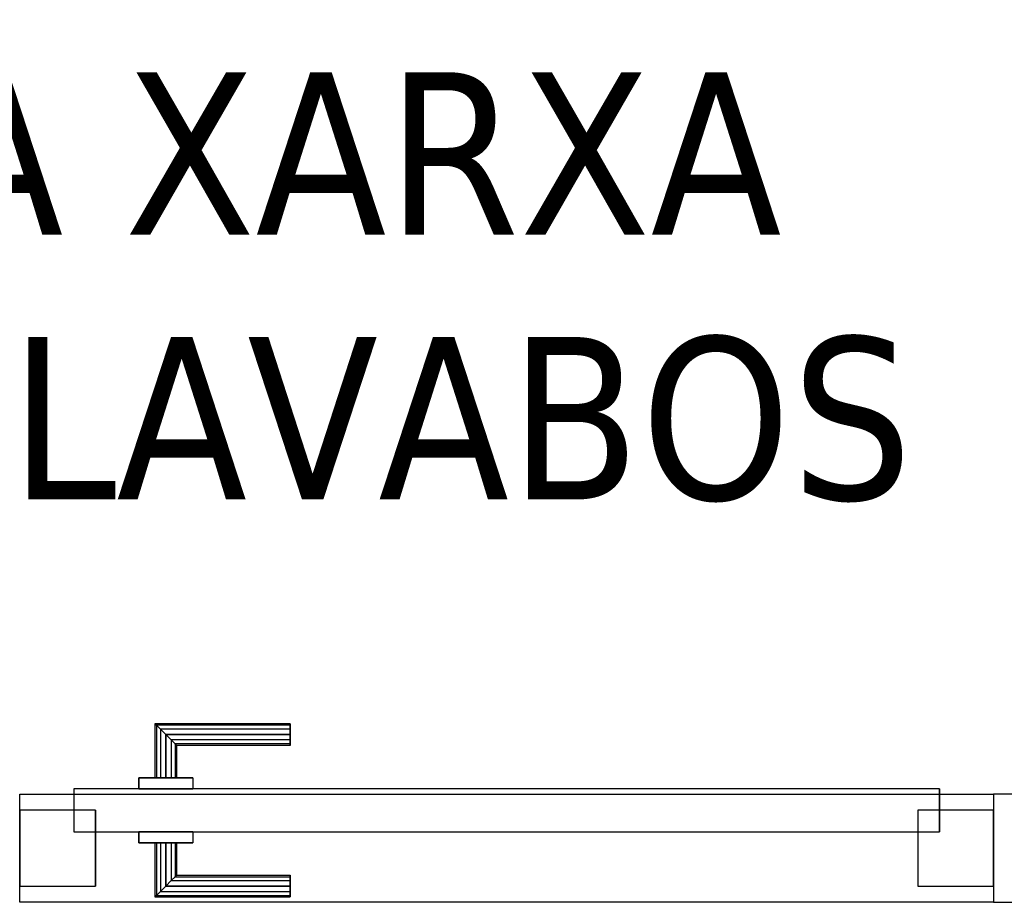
# Model space of a CAD drawing. Header units: metres. Extents: x 391.1 to 430.4, y 12.7 to 28.4.
# Tile 96 of 169: x 406.356 to 407.266, y 25.951 to 26.766. Entities that reach past the tile are written whole.
import ezdxf

# ---------------------------------------------------------------- set-up
doc = ezdxf.new("R2010")
doc.units = ezdxf.units.M
doc.layers.add('01_CARPINTERIA', color=5, linetype='Continuous', lineweight=25, true_color=0x0000ff)
for name, color, linetype, lineweight in [('A-GENM-____-OTLN', 7, 'Continuous', 18), ('A-WALL-____-MCUT', 7, 'Continuous', 25), ('A-WALL-____-OTLN', 7, 'Continuous', 25), ('G-____-____-TEXT', 7, 'Continuous', 30)]:
    doc.layers.add(name, color=color, linetype=linetype, lineweight=lineweight)
doc.styles.add('Tahoma_2', font='tahoma.ttf', dxfattribs={"height": 0.15})

# ---------------------------------------------------------------- blocks, each defined once
blk = doc.blocks.new('Family - Envans PB-155407-02_CLI_AIRE_P0')
at = {"layer": 'A-WALL-____-OTLN', "color": 253, "true_color": 0xaaaaaa}
for p, q in [((0, 0.1), (0.9, 0.1)), ((0, 0), (0, 0.1)), ((0, 0.1), (0.9, 0.1)), ((0, 0), (0, 0.1)), ((0.9, 0.1), (0.9, 0)), ((0.9, 0.1), (0.9, 0)), ((0.9, 0), (0, 0)), ((0.9, 0), (0, 0))]:
    blk.add_line(p, q, dxfattribs=at)
at = {"layer": 'A-WALL-____-OTLN', "color": 253, "lineweight": 18, "true_color": 0xaaaaaa}
blk.add_line((0, 0), (0.9, 0), dxfattribs=at)
blk = doc.blocks.new('Family - Vano de puerta PB-155409-02_CLI_AIRE_P0')
at = {"layer": 'A-GENM-____-OTLN', "color": 253, "true_color": 0xaaaaaa}
for p, q in [((406.35645, 26.05078), (406.35645, 25.95078)), ((407.25645, 26.05078), (406.35645, 26.05078)), ((406.35645, 26.05078), (406.35645, 25.95078)), ((406.35645, 26.05078), (407.25645, 26.05078)), ((407.25645, 25.95078), (407.25645, 26.05078)), ((407.25645, 26.05078), (407.25645, 25.95078)), ((406.35645, 25.95078), (407.25645, 25.95078)), ((407.25645, 25.95078), (406.35645, 25.95078))]:
    blk.add_line(p, q, dxfattribs=at)
blk = doc.blocks.new('Family - Envans PB-155615-02_CLI_AIRE_P0')
at = {"layer": 'A-WALL-____-MCUT', "color": 253, "true_color": 0xaaaaaa}
for p, q in [((1.67153, 0.1), (0, 0.1)), ((0, 0.1), (0, 0)), ((1.67153, 0), (1.67153, 0.1)), ((0, 0), (1.67153, 0))]:
    blk.add_line(p, q, dxfattribs=at)
at = {"layer": 'A-WALL-____-OTLN', "color": 253, "true_color": 0xaaaaaa}
for p, q in [((1.67153, 0.1), (0, 0.1)), ((0, 0.1), (0, 0)), ((1.67153, 0), (1.67153, 0.1)), ((0, 0), (1.67153, 0))]:
    blk.add_line(p, q, dxfattribs=at)
at = {"layer": 'A-WALL-____-OTLN', "color": 253, "lineweight": 18, "true_color": 0xaaaaaa}
blk.add_line((0, 0), (1.67153, 0), dxfattribs=at)
blk = doc.blocks.new('Family - LONDR55-XX_ZZ-ARQ-CAA-M3D-Londres55-155897-02_CLI_AIRE_P0')
at = {"layer": '01_CARPINTERIA', "color": 161, "true_color": 0xaaaaff}
for p, q in [((0.12634, 0.14866), (0.125, 0.15)), ((0.125, 0.15), (0.125, 0.1)), ((0.125, 0.15), (0.12634, 0.14866)), ((0.25, 0.15), (0.125, 0.15)), ((0.13, 0.145), (0.12634, 0.14866)), ((0.12634, 0.14866), (0.12634, 0.1)), ((0.12634, 0.14866), (0.12634, 0.1)), ((0.12634, 0.14866), (0.13, 0.145)), ((0.25, 0.14866), (0.12634, 0.14866)), ((0.25, 0.14866), (0.12634, 0.14866)), ((0.25, 0.14866), (0.25, 0.15)), ((0.25, 0.15), (0.25, 0.14866)), ((0.25, 0.145), (0.25, 0.14866)), ((0.25, 0.14866), (0.25, 0.145)), ((0.135, 0.14), (0.13, 0.145)), ((0.13, 0.145), (0.13, 0.1)), ((0.13, 0.145), (0.13, 0.1)), ((0.13, 0.145), (0.135, 0.14)), ((0.25, 0.145), (0.13, 0.145)), ((0.25, 0.145), (0.13, 0.145)), ((0.135, 0.1), (0.135, 0.14)), ((0.135, 0.14), (0.135, 0.1)), ((0.135, 0.14), (0.14, 0.135)), ((0.14, 0.135), (0.135, 0.14)), ((0.135, 0.14), (0.25, 0.14)), ((0.25, 0.14), (0.135, 0.14)), ((0.25, 0.145), (0.25, 0.14)), ((0.25, 0.14), (0.25, 0.145)), ((0.25, 0.14), (0.25, 0.135)), ((0.25, 0.135), (0.25, 0.14)), ((0.14, 0.135), (0.14, 0.1)), ((0.14, 0.135), (0.14366, 0.13134)), ((0.14366, 0.13134), (0.14, 0.135)), ((0.14, 0.135), (0.14, 0.1)), ((0.25, 0.135), (0.14, 0.135)), ((0.25, 0.135), (0.14, 0.135)), ((0.14366, 0.13134), (0.14366, 0.1)), ((0.14366, 0.13134), (0.145, 0.13)), ((0.145, 0.13), (0.14366, 0.13134)), ((0.14366, 0.13134), (0.14366, 0.1)), ((0.25, 0.13134), (0.14366, 0.13134)), ((0.25, 0.13134), (0.14366, 0.13134)), ((0.145, 0.13), (0.145, 0.1)), ((0.25, 0.13), (0.145, 0.13)), ((0.25, 0.135), (0.25, 0.13134)), ((0.25, 0.13134), (0.25, 0.135)), ((0.25, 0.13134), (0.25, 0.13)), ((0.25, 0.13), (0.25, 0.13134)), ((0.16, 0.1), (0.11, 0.1)), ((0.11, 0.1), (0.16, 0.1)), ((0.11, 0.1), (0.11, 0.09)), ((0.11, 0.09), (0.11, 0.1)), ((0.12634, 0.1), (0.125, 0.1)), ((0.125, 0.1), (0.12634, 0.1)), ((0.13, 0.1), (0.12634, 0.1)), ((0.12634, 0.1), (0.13, 0.1)), ((0.135, 0.1), (0.13, 0.1)), ((0.13, 0.1), (0.135, 0.1)), ((0.14, 0.1), (0.135, 0.1)), ((0.135, 0.1), (0.14, 0.1)), ((0.14, 0.1), (0.14366, 0.1)), ((0.14366, 0.1), (0.14, 0.1)), ((0.14366, 0.1), (0.145, 0.1)), ((0.145, 0.1), (0.14366, 0.1)), ((0.16, 0.1), (0.16, 0.09)), ((0.16, 0.1), (0.16, 0.09)), ((0.85, 0.09), (0.05, 0.09)), ((0.05, 0.09), (0.05, 0.05)), ((0.85, 0.09), (0.05, 0.09)), ((0.05, 0.09), (0.05, 0.05)), ((0.16, 0.09), (0.11, 0.09)), ((0.11, 0.09), (0.16, 0.09)), ((0.85, 0.05), (0.85, 0.09)), ((0.85, 0.09), (0.85, 0.05)), ((0.07, 0.07), (0, 0.07)), ((0, 0.07), (0, 0)), ((0.07, 0.07), (0, 0.07)), ((0, 0.07), (0, 0)), ((0.07, 0), (0.07, 0.07)), ((0.07, 0.07), (0.07, 0)), ((0.9, 0.07), (0.83, 0.07)), ((0.83, 0.07), (0.83, 0)), ((0.9, 0.07), (0.83, 0.07)), ((0.83, 0.07), (0.83, 0)), ((0.9, 0), (0.9, 0.07)), ((0.9, 0.07), (0.9, 0)), ((0.05, 0.05), (0.85, 0.05)), ((0.05, 0.05), (0.85, 0.05)), ((0.11, 0.05), (0.16, 0.05)), ((0.16, 0.05), (0.11, 0.05)), ((0.11, 0.05), (0.11, 0.04)), ((0.11, 0.04), (0.11, 0.05)), ((0.16, 0.05), (0.16, 0.04)), ((0.16, 0.05), (0.16, 0.04)), ((0.11, 0.04), (0.16, 0.04)), ((0.16, 0.04), (0.11, 0.04)), ((0.12634, 0.04), (0.125, 0.04)), ((0.125, 0.04), (0.12634, 0.04)), ((0.125, 0.04), (0.125, -0.01)), ((0.13, 0.04), (0.12634, 0.04)), ((0.12634, 0.04), (0.13, 0.04)), ((0.12634, 0.04), (0.12634, -0.00866)), ((0.12634, 0.04), (0.12634, -0.00866)), ((0.13, 0.04), (0.135, 0.04)), ((0.135, 0.04), (0.13, 0.04)), ((0.13, 0.04), (0.13, -0.005)), ((0.13, 0.04), (0.13, -0.005)), ((0.135, 0.04), (0.14, 0.04)), ((0.14, 0.04), (0.135, 0.04)), ((0.135, 0), (0.135, 0.04)), ((0.135, 0.04), (0.135, 0)), ((0.14, 0.04), (0.14366, 0.04)), ((0.14366, 0.04), (0.14, 0.04)), ((0.14, 0.04), (0.14, 0.005)), ((0.14, 0.04), (0.14, 0.005)), ((0.14366, 0.04), (0.145, 0.04)), ((0.145, 0.04), (0.14366, 0.04)), ((0.14366, 0.04), (0.14366, 0.00866)), ((0.14366, 0.04), (0.14366, 0.00866)), ((0.145, 0.04), (0.145, 0.01)), ((0.145, 0.01), (0.14366, 0.00866)), ((0.14366, 0.00866), (0.145, 0.01)), ((0.145, 0.01), (0.25, 0.01)), ((0.25, 0.00866), (0.25, 0.01)), ((0.25, 0.01), (0.25, 0.00866)), ((0, 0), (0.07, 0)), ((0, 0), (0.07, 0)), ((0.14, 0.005), (0.135, 0)), ((0.135, 0), (0.14, 0.005)), ((0.25, 0), (0.135, 0)), ((0.135, 0), (0.25, 0)), ((0.14366, 0.00866), (0.14, 0.005)), ((0.14, 0.005), (0.14366, 0.00866)), ((0.14, 0.005), (0.25, 0.005)), ((0.14, 0.005), (0.25, 0.005)), ((0.14366, 0.00866), (0.25, 0.00866)), ((0.14366, 0.00866), (0.25, 0.00866)), ((0.25, 0.005), (0.25, 0.00866)), ((0.25, 0.00866), (0.25, 0.005)), ((0.25, 0.005), (0.25, 0)), ((0.25, 0), (0.25, 0.005)), ((0.25, 0), (0.25, -0.005)), ((0.25, -0.005), (0.25, 0)), ((0.83, 0), (0.9, 0)), ((0.83, 0), (0.9, 0)), ((0.125, -0.01), (0.12634, -0.00866)), ((0.12634, -0.00866), (0.125, -0.01)), ((0.12634, -0.00866), (0.13, -0.005)), ((0.13, -0.005), (0.12634, -0.00866)), ((0.12634, -0.00866), (0.25, -0.00866)), ((0.12634, -0.00866), (0.25, -0.00866)), ((0.13, -0.005), (0.135, 0)), ((0.135, 0), (0.13, -0.005)), ((0.13, -0.005), (0.25, -0.005)), ((0.13, -0.005), (0.25, -0.005)), ((0.25, -0.005), (0.25, -0.00866)), ((0.25, -0.00866), (0.25, -0.005)), ((0.25, -0.00866), (0.25, -0.01)), ((0.25, -0.01), (0.25, -0.00866)), ((0.125, -0.01), (0.25, -0.01))]:
    blk.add_line(p, q, dxfattribs=at)
blk = doc.blocks.new('Family - Porta PB-155898-02_CLI_AIRE_P0')
blk.add_blockref('Family - LONDR55-XX_ZZ-ARQ-CAA-M3D-Londres55-155897-02_CLI_AIRE_P0', (0, 0))
blk = doc.blocks.new('LONDR55-XX_ZZ-ARQ-CAA-M3D-Londres55_ifc-1-02_CLI_AIRE_P0')
at = {"layer": '01_CARPINTERIA', "color": 253, "lineweight": 18, "true_color": 0xaaaaaa}
blk.add_blockref('Family - Porta PB-155898-02_CLI_AIRE_P0', (406.35645, 25.96578), dxfattribs=at)
at = {"layer": 'A-GENM-____-OTLN', "color": 253, "lineweight": 18, "true_color": 0xaaaaaa}
blk.add_blockref('Family - Vano de puerta PB-155409-02_CLI_AIRE_P0', (0, 0), dxfattribs=at)
at = {"layer": 'A-WALL-____-OTLN', "color": 253, "lineweight": 18, "true_color": 0xaaaaaa}
for name, p in [('Family - Envans PB-155407-02_CLI_AIRE_P0', (406.35645, 25.95078)), ('Family - Envans PB-155615-02_CLI_AIRE_P0', (407.25645, 25.95078))]:
    blk.add_blockref(name, p, dxfattribs=at)

msp = doc.modelspace()

# ---------------------------------------------------------------- block references
at = {"lineweight": 5}
msp.add_blockref('LONDR55-XX_ZZ-ARQ-CAA-M3D-Londres55_ifc-1-02_CLI_AIRE_P0', (0, 0), dxfattribs=at)

# ---------------------------------------------------------------- texts
at = {"layer": 'G-____-____-TEXT', "char_height": 0.15, "attachment_point": 1, "style": 'Tahoma_2'}
for s, insert, width in [('CONNEXIÓ A XARXA ', (405.26751, 26.71784), 2.2968347), ('EXISTENT DE LAVABOS', (405.12861, 26.4731), 2.5613916)]:
    msp.add_mtext(s, dxfattribs=dict(at, insert=insert, width=width))

doc.saveas('drawing.dxf')
